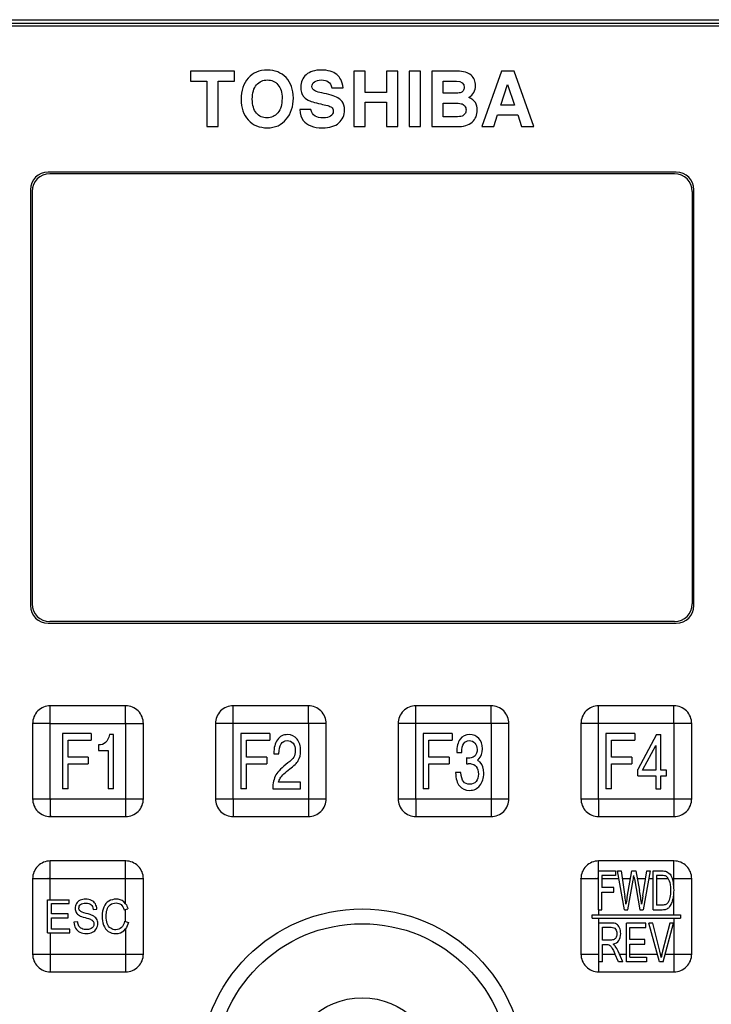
# Model space of a CAD drawing. Header units: millimetres. Extents: x 0 to 2100, y 0 to 1500.
# Tile 24 of 45: x 857 to 920, y 934 to 1023. Entities that reach past the tile are written whole.
import ezdxf

# ---------------------------------------------------------------- set-up
doc = ezdxf.new("R2010")
doc.units = ezdxf.units.MM
doc.header["$LTSCALE"] = 115.5
doc.layers.add('00_COMPONENTS', color=7, linetype='CONTINUOUS')

msp = doc.modelspace()

# ---------------------------------------------------------------- linework, layer by layer
at = {"layer": '00_COMPONENTS', "color": 7, "linetype": 'CONTINUOUS'}
for p, q in [((855.167, 1022.993), (921.566, 1022.993)), ((855.266, 1022.743), (921.466, 1022.743)), ((872.867, 1018.643), (872.867, 1017.747)), ((876.839, 1018.643), (872.867, 1018.643)), ((876.839, 1017.747), (876.839, 1018.643)), ((887.612, 1018.643), (887.612, 1013.643)), ((888.631, 1018.643), (887.612, 1018.643)), ((888.631, 1016.739), (888.631, 1018.643)), ((890.569, 1018.643), (890.569, 1016.739)), ((891.587, 1018.643), (890.569, 1018.643)), ((891.587, 1013.643), (891.587, 1018.643)), ((892.623, 1018.643), (892.623, 1013.643)), ((893.641, 1018.643), (892.623, 1018.643)), ((893.641, 1013.643), (893.641, 1018.643)), ((894.663, 1018.643), (894.663, 1013.643)), ((896.951, 1018.643), (894.663, 1018.643)), ((900.942, 1018.643), (899.171, 1013.643)), ((902.093, 1018.643), (900.942, 1018.643)), ((903.865, 1013.643), (902.093, 1018.643)), ((872.867, 1017.747), (874.344, 1017.747)), ((874.344, 1017.747), (874.344, 1013.643)), ((875.362, 1013.643), (875.362, 1017.747)), ((875.362, 1017.747), (876.839, 1017.747)), ((895.681, 1016.657), (895.681, 1017.747)), ((895.681, 1017.747), (896.883, 1017.747)), ((900.888, 1015.591), (901.496, 1017.455)), ((901.496, 1017.455), (902.117, 1015.591)), ((885.62, 1017.136), (886.638, 1017.136)), ((890.569, 1016.739), (888.631, 1016.739)), ((896.73, 1016.657), (895.681, 1016.657)), ((888.631, 1013.643), (888.631, 1015.843)), ((888.631, 1015.843), (890.569, 1015.843)), ((890.569, 1015.843), (890.569, 1013.643)), ((895.681, 1014.539), (895.681, 1015.761)), ((895.681, 1015.761), (896.716, 1015.761)), ((902.117, 1015.591), (900.888, 1015.591)), ((883.746, 1015.204), (882.728, 1015.204)), ((896.733, 1014.539), (895.681, 1014.539)), ((900.25, 1013.643), (900.596, 1014.695)), ((900.596, 1014.695), (902.405, 1014.695)), ((902.405, 1014.695), (902.752, 1013.643)), ((874.344, 1013.643), (875.362, 1013.643)), ((887.612, 1013.643), (888.631, 1013.643)), ((890.569, 1013.643), (891.587, 1013.643)), ((892.623, 1013.643), (893.641, 1013.643)), ((894.663, 1013.643), (896.862, 1013.643)), ((899.171, 1013.643), (900.25, 1013.643)), ((902.752, 1013.643), (903.865, 1013.643)), ((916.716, 1009.543), (860.016, 1009.543)), ((916.566, 1009.393), (860.166, 1009.393)), ((858.416, 1007.943), (858.416, 970.443)), ((858.566, 1007.793), (858.566, 970.593)), ((918.166, 1007.793), (918.166, 970.593)), ((918.316, 970.443), (918.316, 1007.943)), ((860.016, 968.843), (916.716, 968.843)), ((916.566, 968.993), (860.166, 968.993)), ((867.016, 961.393), (860.216, 961.393)), ((883.516, 961.393), (876.716, 961.393)), ((900.016, 961.393), (893.216, 961.393)), ((916.516, 961.393), (909.716, 961.393)), ((858.616, 959.793), (858.616, 952.993)), ((868.616, 952.993), (868.616, 959.793)), ((875.116, 959.793), (875.116, 952.993)), ((885.116, 952.993), (885.116, 959.793)), ((891.616, 959.793), (891.616, 952.993)), ((901.616, 952.993), (901.616, 959.793)), ((908.116, 959.793), (908.116, 952.993)), ((918.116, 952.993), (918.116, 959.793)), ((861.307, 958.893), (861.307, 953.893)), ((863.904, 958.893), (861.307, 958.893)), ((863.904, 958.893), (863.904, 958.294)), ((865.925, 958.791), (865.55, 958.791)), ((865.925, 953.893), (865.925, 958.791)), ((877.42, 958.893), (877.42, 953.893)), ((880.017, 958.893), (877.42, 958.893)), ((880.017, 958.893), (880.017, 958.294)), ((893.881, 958.893), (893.881, 953.893)), ((896.478, 958.893), (893.881, 958.893)), ((896.478, 958.893), (896.478, 958.294)), ((910.379, 958.893), (910.379, 953.893)), ((912.976, 958.893), (910.379, 958.893)), ((912.976, 958.893), (912.976, 958.294)), ((914.95, 958.791), (913.251, 955.638)), ((914.95, 958.791), (915.333, 958.791)), ((915.333, 955.59), (915.333, 958.791)), ((861.815, 956.767), (861.815, 958.294)), ((861.815, 958.294), (863.904, 958.294)), ((864.578, 957.859), (864.578, 957.369)), ((877.927, 956.767), (877.927, 958.294)), ((877.927, 958.294), (880.017, 958.294)), ((894.389, 956.767), (894.389, 958.294)), ((894.389, 958.294), (896.478, 958.294)), ((910.886, 956.767), (910.886, 958.294)), ((910.886, 958.294), (912.976, 958.294)), ((913.7, 955.635), (914.871, 957.822)), ((914.871, 957.822), (914.871, 955.59)), ((863.644, 956.767), (861.815, 956.767)), ((863.644, 956.767), (863.644, 956.169)), ((864.578, 957.369), (865.437, 957.369)), ((865.437, 957.369), (865.437, 953.893)), ((879.756, 956.767), (877.927, 956.767)), ((879.756, 956.767), (879.756, 956.169)), ((880.397, 957.06), (880.843, 957.06)), ((896.218, 956.767), (894.389, 956.767)), ((896.218, 956.767), (896.218, 956.169)), ((896.904, 957.182), (897.351, 957.182)), ((912.716, 956.767), (910.886, 956.767)), ((912.716, 956.767), (912.716, 956.169)), ((861.815, 953.893), (861.815, 956.169)), ((861.815, 956.169), (863.644, 956.169)), ((877.927, 953.893), (877.927, 956.169)), ((877.927, 956.169), (879.756, 956.169)), ((894.389, 953.893), (894.389, 956.169)), ((894.389, 956.169), (896.218, 956.169)), ((897.795, 956.689), (897.795, 956.155)), ((910.886, 953.893), (910.886, 956.169)), ((910.886, 956.169), (912.716, 956.169)), ((897.282, 955.369), (896.802, 955.369)), ((913.251, 955.066), (913.251, 955.638)), ((913.251, 955.066), (914.871, 955.066)), ((913.675, 955.59), (913.7, 955.635)), ((914.871, 955.59), (913.675, 955.59)), ((914.871, 955.066), (914.871, 953.893)), ((915.853, 955.59), (915.333, 955.59)), ((915.333, 953.893), (915.333, 955.066)), ((915.333, 955.066), (915.853, 955.066)), ((915.853, 955.066), (915.853, 955.59)), ((882.812, 954.488), (880.818, 954.488)), ((882.812, 953.893), (882.812, 954.488)), ((861.815, 953.893), (861.307, 953.893)), ((865.925, 953.893), (865.437, 953.893)), ((877.927, 953.893), (877.42, 953.893)), ((880.297, 953.893), (882.812, 953.893)), ((894.389, 953.893), (893.881, 953.893)), ((910.886, 953.893), (910.379, 953.893)), ((914.871, 953.893), (915.333, 953.893)), ((860.216, 951.393), (867.016, 951.393)), ((876.716, 951.393), (883.516, 951.393)), ((893.216, 951.393), (900.016, 951.393)), ((909.716, 951.393), (916.516, 951.393)), ((867.016, 947.393), (860.216, 947.393)), ((916.516, 947.393), (909.716, 947.393)), ((909.713, 942.993), (909.713, 946.493)), ((909.713, 946.493), (911.248, 946.493)), ((911.248, 946.493), (911.248, 946.08)), ((912.036, 942.993), (911.432, 946.493)), ((911.432, 946.493), (911.741, 946.493)), ((911.741, 946.493), (912.087, 944.199)), ((912.286, 944.129), (912.719, 946.493)), ((912.719, 946.493), (913.082, 946.493)), ((913.082, 946.493), (913.408, 944.722)), ((913.698, 944.244), (914.055, 946.493)), ((914.357, 946.493), (913.734, 942.993)), ((914.055, 946.493), (914.357, 946.493)), ((914.638, 942.993), (914.638, 946.493)), ((914.638, 946.493), (915.422, 946.493)), ((915.827, 946.442), (916.16, 946.191)), ((858.616, 945.793), (858.616, 938.993)), ((868.616, 938.993), (868.616, 945.793)), ((908.116, 945.793), (908.116, 938.993)), ((910.014, 946.08), (910.014, 944.996)), ((911.248, 946.08), (910.014, 946.08)), ((912.343, 942.993), (912.826, 945.66)), ((912.826, 945.66), (912.849, 945.793)), ((912.94, 945.793), (913.443, 942.993)), ((914.939, 946.08), (914.939, 943.406)), ((915.417, 946.08), (914.939, 946.08)), ((916.004, 945.793), (916.091, 945.612)), ((916.429, 945.593), (916.37, 945.793)), ((918.116, 938.993), (918.116, 945.793)), ((911.082, 944.996), (910.014, 944.996)), ((910.014, 942.993), (910.014, 944.583)), ((910.014, 944.583), (911.082, 944.583)), ((911.082, 944.583), (911.082, 944.996)), ((916.519, 944.762), (916.516, 944.931)), ((916.516, 944.583), (916.519, 944.762)), ((859.962, 940.893), (859.962, 943.893)), ((859.962, 943.893), (861.914, 943.893)), ((860.319, 942.62), (860.319, 943.539)), ((860.319, 943.539), (861.914, 943.539)), ((861.914, 943.539), (861.914, 943.893)), ((867.016, 943.525), (866.839, 943.714)), ((861.813, 942.62), (860.319, 942.62)), ((861.813, 942.268), (861.813, 942.62)), ((864.075, 943.019), (864.417, 943.048)), ((866.872, 942.978), (867.224, 943.07)), ((909.116, 942.243), (909.116, 942.543)), ((909.116, 942.543), (917.116, 942.543)), ((909.714, 942.993), (910.014, 942.993)), ((912.036, 942.993), (912.343, 942.993)), ((913.443, 942.993), (913.734, 942.993)), ((914.638, 942.993), (915.459, 942.993)), ((915.425, 943.406), (914.939, 943.406)), ((917.116, 942.543), (917.116, 942.243)), ((860.319, 941.247), (860.319, 942.268)), ((860.319, 942.268), (861.813, 942.268)), ((862.686, 941.89), (862.349, 941.857)), ((866.913, 941.945), (867.27, 941.845)), ((909.116, 942.243), (917.116, 942.243)), ((909.745, 938.293), (909.745, 941.793)), ((910.831, 941.793), (909.745, 941.793)), ((912.219, 938.293), (912.219, 941.793)), ((913.99, 941.793), (912.219, 941.793)), ((913.99, 941.38), (913.99, 941.793)), ((915.195, 938.293), (914.246, 941.793)), ((914.597, 941.793), (914.246, 941.793)), ((915.233, 939.25), (914.597, 941.793)), ((916.156, 941.793), (915.494, 939.25)), ((915.528, 938.293), (916.487, 941.793)), ((916.487, 941.793), (916.156, 941.793)), ((859.962, 940.893), (861.977, 940.893)), ((861.977, 941.247), (860.319, 941.247)), ((861.977, 940.893), (861.977, 941.247)), ((866.865, 941.098), (867.016, 941.262)), ((910.069, 940.248), (910.069, 941.406)), ((910.069, 941.406), (910.845, 941.406)), ((912.543, 940.308), (912.543, 941.38)), ((912.543, 941.38), (913.99, 941.38)), ((910.766, 940.248), (910.069, 940.248)), ((913.898, 940.308), (912.543, 940.308)), ((912.543, 938.706), (912.543, 939.897)), ((912.543, 939.897), (913.898, 939.897)), ((913.898, 939.897), (913.898, 940.308)), ((910.069, 938.293), (910.069, 939.847)), ((910.069, 939.847), (910.445, 939.847)), ((911.497, 938.293), (911.172, 939.021)), ((911.904, 938.293), (911.478, 939.246)), ((915.295, 938.993), (915.233, 939.25)), ((915.494, 939.25), (915.43, 938.993)), ((910.069, 938.293), (909.745, 938.293)), ((911.904, 938.293), (911.497, 938.293)), ((914.047, 938.293), (912.219, 938.293)), ((912.543, 938.706), (914.047, 938.706)), ((914.047, 938.706), (914.047, 938.293)), ((915.528, 938.293), (915.195, 938.293)), ((860.216, 937.393), (867.016, 937.393)), ((909.716, 937.393), (916.516, 937.393))]:
    msp.add_line(p, q, dxfattribs=at)
at = {"layer": '00_COMPONENTS', "color": 9, "linetype": 'CONTINUOUS'}
for p, q in [((855.183, 1023.293), (921.549, 1023.293)), ((860.216, 952.993), (860.216, 961.393)), ((876.716, 952.993), (876.716, 961.393)), ((893.216, 952.993), (893.216, 961.393)), ((909.716, 952.993), (909.716, 961.393)), ((860.216, 959.793), (868.616, 959.793)), ((867.016, 959.793), (867.016, 951.393)), ((885.116, 959.793), (876.716, 959.793)), ((883.516, 959.793), (883.516, 951.393)), ((901.616, 959.793), (893.216, 959.793)), ((900.016, 959.793), (900.016, 951.393)), ((918.116, 959.793), (909.716, 959.793)), ((916.516, 959.793), (916.516, 951.393)), ((858.616, 952.993), (867.016, 952.993)), ((875.116, 952.993), (883.516, 952.993)), ((891.616, 952.993), (900.016, 952.993)), ((908.116, 952.993), (916.516, 952.993)), ((860.216, 943.893), (860.216, 947.393)), ((868.616, 945.793), (860.216, 945.793)), ((867.016, 943.525), (867.016, 945.793)), ((911.553, 945.793), (910.014, 945.793)), ((912.591, 945.793), (911.847, 945.793)), ((912.94, 945.793), (912.849, 945.793)), ((913.944, 945.793), (913.211, 945.793)), ((914.638, 945.793), (914.233, 945.793)), ((916.004, 945.793), (914.939, 945.793)), ((918.116, 945.793), (916.37, 945.793)), ((916.516, 944.931), (916.516, 945.793)), ((916.516, 942.543), (916.516, 944.583)), ((867.016, 941.916), (867.016, 943.016)), ((909.714, 942.993), (909.716, 942.543)), ((909.716, 942.243), (909.716, 938.993)), ((916.516, 942.243), (916.516, 937.393)), ((860.216, 940.893), (860.216, 938.993)), ((867.016, 941.262), (867.016, 937.393)), ((858.616, 938.993), (867.016, 938.993)), ((908.116, 938.993), (909.745, 938.993)), ((910.069, 938.993), (911.185, 938.993)), ((911.591, 938.993), (912.219, 938.993)), ((912.543, 938.993), (915.005, 938.993)), ((915.295, 938.993), (915.43, 938.993)), ((915.719, 938.993), (916.516, 938.993)), ((909.716, 938.687), (909.716, 937.393))]:
    msp.add_line(p, q, dxfattribs=at)
at = {"layer": '00_COMPONENTS', "color": 7, "linetype": 'CONTINUOUS'}
for radius in [14.671, 13.339, 6.661]:
    msp.add_circle((888.366, 928.393), radius, dxfattribs=at)
for centre, radius, start, end in [((860.016, 1007.943), 1.6, 90, 180), ((860.166, 1007.793), 1.6, 90, 180), ((916.566, 1007.793), 1.6, 0, 90), ((916.716, 1007.943), 1.6, 0, 90), ((860.016, 970.443), 1.6, 180, 270), ((860.166, 970.593), 1.6, 180, 270), ((916.566, 970.593), 1.6, 270, 360), ((916.716, 970.443), 1.6, 270, 360), ((897.944, 953.29), 2.875, 84.99777, 89.93139), ((898.208, 957.241), 0.946, 306.59072, 317.51605), ((889.808, 949.575), 23.35, 350.67773, 351.36692), ((963.393, 954.914), 51.271, 190.11825, 190.24726), ((889.822, 940.843), 22.517, 6.73145, 8.57043), ((903.654, 936.348), 11.937, 12.66294, 12.80232), ((924.169, 936.936), 8.978, 166.75394, 166.94633), ((903.801, 936.38), 11.787, 11.23822, 12.66573), ((922.997, 937.202), 7.776, 166.90281, 169.05943)]:
    msp.add_arc(centre, radius, start, end, dxfattribs=at)
for points in [[(879.802, 1018.752), (879.079, 1018.752), (878.502, 1018.507), (878.075, 1018.024)], [(881.492, 1018.066), (881.051, 1018.521), (880.488, 1018.752), (879.802, 1018.752)], [(882.154, 1016.226), (882.154, 1016.997), (881.934, 1017.611), (881.492, 1018.066)], [(883.312, 1018.324), (882.982, 1018.039), (882.82, 1017.669), (882.82, 1017.207)], [(884.676, 1018.752), (884.096, 1018.752), (883.641, 1018.609), (883.312, 1018.324)], [(886.074, 1018.34), (885.742, 1018.612), (885.277, 1018.752), (884.676, 1018.752)], [(886.445, 1017.893), (886.343, 1018.069), (886.221, 1018.219), (886.074, 1018.34)], [(898.199, 1018.279), (897.928, 1018.521), (897.514, 1018.643), (896.951, 1018.643)], [(898.604, 1017.336), (898.604, 1017.723), (898.468, 1018.039), (898.199, 1018.279)], [(878.075, 1018.024), (877.646, 1017.54), (877.433, 1016.902), (877.433, 1016.107)], [(878.451, 1016.114), (878.451, 1016.688), (878.576, 1017.122), (878.833, 1017.415)], [(878.833, 1017.415), (879.089, 1017.706), (879.415, 1017.855), (879.809, 1017.855)], [(879.809, 1017.855), (880.199, 1017.855), (880.518, 1017.71), (880.764, 1017.423)], [(880.764, 1017.423), (881.01, 1017.136), (881.136, 1016.725), (881.136, 1016.189)], [(882.82, 1017.207), (882.82, 1017.044), (882.843, 1016.885), (882.891, 1016.735)], [(883.838, 1017.258), (883.838, 1017.421), (883.909, 1017.564), (884.052, 1017.679)], [(883.909, 1017.034), (883.862, 1017.092), (883.838, 1017.166), (883.838, 1017.258)], [(884.052, 1017.679), (884.194, 1017.794), (884.412, 1017.855), (884.703, 1017.855)], [(884.703, 1017.855), (884.958, 1017.855), (885.158, 1017.801), (885.308, 1017.696)], [(885.308, 1017.696), (885.457, 1017.591), (885.559, 1017.404), (885.62, 1017.136)], [(886.638, 1017.136), (886.611, 1017.465), (886.547, 1017.716), (886.445, 1017.893)], [(896.883, 1017.747), (897.351, 1017.747), (897.585, 1017.557), (897.585, 1017.183)], [(897.585, 1017.183), (897.585, 1017.061), (897.548, 1016.956), (897.477, 1016.868)], [(897.982, 1016.27), (898.397, 1016.538), (898.604, 1016.895), (898.604, 1017.336)], [(882.891, 1016.735), (882.932, 1016.606), (882.986, 1016.498), (883.053, 1016.402)], [(883.053, 1016.402), (883.152, 1016.264), (883.295, 1016.145), (883.481, 1016.042)], [(884.238, 1016.815), (884.099, 1016.861), (883.991, 1016.932), (883.909, 1017.034)], [(884.927, 1016.641), (884.659, 1016.695), (884.428, 1016.752), (884.238, 1016.815)], [(886.294, 1016.163), (886.024, 1016.355), (885.566, 1016.515), (884.927, 1016.641)], [(897.229, 1016.7), (897.107, 1016.671), (896.94, 1016.657), (896.73, 1016.657)], [(897.477, 1016.868), (897.405, 1016.779), (897.324, 1016.722), (897.229, 1016.7)], [(877.433, 1016.107), (877.433, 1015.34), (877.65, 1014.719), (878.083, 1014.246)], [(878.821, 1014.865), (878.573, 1015.154), (878.451, 1015.571), (878.451, 1016.114)], [(881.136, 1016.189), (881.136, 1015.636), (881.007, 1015.204), (880.755, 1014.896)], [(881.516, 1014.312), (881.94, 1014.828), (882.154, 1015.466), (882.154, 1016.226)], [(883.481, 1016.042), (883.665, 1015.941), (884.055, 1015.826), (884.645, 1015.689)], [(884.645, 1015.689), (884.846, 1015.642), (885.05, 1015.591), (885.256, 1015.538)], [(885.256, 1015.538), (885.406, 1015.5), (885.521, 1015.452), (885.595, 1015.397)], [(885.595, 1015.397), (885.701, 1015.316), (885.756, 1015.198), (885.756, 1015.038)], [(886.555, 1015.912), (886.486, 1016.006), (886.397, 1016.09), (886.294, 1016.163)], [(886.774, 1015.143), (886.774, 1015.462), (886.699, 1015.717), (886.555, 1015.912)], [(896.716, 1015.761), (896.957, 1015.761), (897.154, 1015.744), (897.303, 1015.715)], [(897.303, 1015.715), (897.436, 1015.69), (897.541, 1015.622), (897.621, 1015.519)], [(897.621, 1015.519), (897.701, 1015.415), (897.741, 1015.293), (897.741, 1015.15)], [(898.587, 1015.812), (898.471, 1016.002), (898.268, 1016.155), (897.982, 1016.27)], [(898.76, 1015.143), (898.76, 1015.401), (898.702, 1015.622), (898.587, 1015.812)], [(879.771, 1014.434), (879.384, 1014.434), (879.069, 1014.576), (878.821, 1014.865)], [(880.755, 1014.896), (880.501, 1014.587), (880.172, 1014.434), (879.771, 1014.434)], [(882.728, 1015.204), (882.769, 1014.763), (882.877, 1014.431), (883.052, 1014.212)], [(884.115, 1014.599), (883.929, 1014.709), (883.807, 1014.913), (883.746, 1015.204)], [(884.839, 1014.434), (884.544, 1014.434), (884.303, 1014.488), (884.115, 1014.599)], [(885.514, 1014.594), (885.352, 1014.485), (885.128, 1014.434), (884.839, 1014.434)], [(885.756, 1015.038), (885.756, 1014.848), (885.674, 1014.702), (885.514, 1014.594)], [(886.262, 1013.982), (886.601, 1014.278), (886.774, 1014.665), (886.774, 1015.143)], [(897.389, 1014.599), (897.28, 1014.56), (897.063, 1014.539), (896.733, 1014.539)], [(897.635, 1014.798), (897.565, 1014.702), (897.483, 1014.634), (897.389, 1014.599)], [(897.741, 1015.15), (897.741, 1015.011), (897.704, 1014.892), (897.635, 1014.798)], [(898.302, 1014.054), (898.607, 1014.329), (898.76, 1014.692), (898.76, 1015.143)], [(878.083, 1014.246), (878.519, 1013.772), (879.092, 1013.538), (879.805, 1013.538)], [(879.805, 1013.538), (880.521, 1013.538), (881.092, 1013.796), (881.516, 1014.312)], [(883.052, 1014.212), (883.227, 1013.993), (883.454, 1013.826), (883.736, 1013.711)], [(883.736, 1013.711), (884.018, 1013.595), (884.371, 1013.538), (884.792, 1013.538)], [(884.792, 1013.538), (885.43, 1013.538), (885.919, 1013.684), (886.262, 1013.982)], [(896.862, 1013.643), (897.517, 1013.643), (897.996, 1013.779), (898.302, 1014.054)], [(865.55, 958.791), (865.473, 958.468), (865.353, 958.23), (865.195, 958.077)], [(881.652, 958.791), (881.254, 958.791), (880.943, 958.635), (880.72, 958.329)], [(882.487, 958.385), (882.269, 958.655), (881.991, 958.791), (881.652, 958.791)], [(898.062, 958.791), (897.693, 958.791), (897.407, 958.648), (897.205, 958.369)], [(898.904, 958.441), (898.69, 958.672), (898.409, 958.791), (898.062, 958.791)], [(865.195, 958.077), (865.037, 957.924), (864.83, 957.852), (864.578, 957.859)], [(880.72, 958.329), (880.496, 958.022), (880.389, 957.597), (880.397, 957.06)], [(880.843, 957.06), (880.851, 957.441), (880.92, 957.737), (881.05, 957.944)], [(881.05, 957.944), (881.18, 958.152), (881.358, 958.257), (881.588, 958.257)], [(881.588, 958.257), (881.805, 958.257), (881.983, 958.172), (882.124, 958.005)], [(882.124, 958.005), (882.261, 957.842), (882.333, 957.628), (882.333, 957.366)], [(882.812, 957.349), (882.812, 957.771), (882.703, 958.117), (882.487, 958.385)], [(897.205, 958.369), (897.004, 958.09), (896.904, 957.692), (896.904, 957.182)], [(897.351, 957.182), (897.361, 957.536), (897.425, 957.801), (897.541, 957.979)], [(897.541, 957.979), (897.657, 958.155), (897.823, 958.247), (898.042, 958.247)], [(898.042, 958.247), (898.246, 958.247), (898.414, 958.172), (898.547, 958.026)], [(898.547, 958.026), (898.68, 957.879), (898.746, 957.689), (898.746, 957.458)], [(899.226, 957.522), (899.226, 957.903), (899.119, 958.209), (898.904, 958.441)], [(882.333, 957.366), (882.333, 957.117), (882.284, 956.913), (882.192, 956.754)], [(882.603, 956.458), (882.741, 956.689), (882.812, 956.988), (882.812, 957.349)], [(898.561, 956.885), (898.468, 956.781), (898.348, 956.716), (898.2, 956.691)], [(898.746, 957.458), (898.746, 957.213), (898.682, 957.022), (898.561, 956.885)], [(898.905, 956.602), (899.119, 956.835), (899.226, 957.141), (899.226, 957.522)], [(881.666, 956.232), (881.136, 955.842), (880.777, 955.481), (880.585, 955.156)], [(882.192, 956.754), (882.098, 956.594), (881.922, 956.42), (881.666, 956.232)], [(881.823, 955.688), (882.205, 955.968), (882.466, 956.226), (882.603, 956.458)], [(897.968, 956.672), (897.889, 956.672), (897.83, 956.675), (897.795, 956.689)], [(897.795, 956.155), (897.82, 956.162), (897.871, 956.165), (897.948, 956.165)], [(898.2, 956.691), (898.124, 956.679), (898.045, 956.672), (897.968, 956.672)], [(898.195, 956.154), (898.381, 956.138), (898.534, 956.056), (898.653, 955.912)], [(898.653, 955.912), (898.792, 955.743), (898.863, 955.519), (898.863, 955.233)], [(899.006, 956.294), (898.937, 956.366), (898.858, 956.427), (898.772, 956.481)], [(899.351, 955.322), (899.351, 955.73), (899.236, 956.053), (899.006, 956.294)], [(880.585, 955.156), (880.392, 954.828), (880.297, 954.407), (880.297, 953.893)], [(880.974, 954.855), (881.124, 955.107), (881.407, 955.383), (881.823, 955.688)], [(896.802, 955.369), (896.82, 954.825), (896.935, 954.42), (897.145, 954.156)], [(897.508, 954.549), (897.384, 954.713), (897.307, 954.988), (897.282, 955.369)], [(898.863, 955.233), (898.863, 954.961), (898.789, 954.737), (898.645, 954.562)], [(898.993, 954.197), (899.231, 954.488), (899.351, 954.862), (899.351, 955.322)], [(880.818, 954.488), (880.858, 954.624), (880.909, 954.747), (880.974, 954.855)], [(897.145, 954.156), (897.353, 953.893), (897.662, 953.76), (898.075, 953.76)], [(898.088, 954.305), (897.825, 954.305), (897.631, 954.386), (897.508, 954.549)], [(898.075, 953.76), (898.448, 953.76), (898.754, 953.903), (898.993, 954.197)], [(898.645, 954.562), (898.501, 954.39), (898.315, 954.305), (898.088, 954.305)], [(915.422, 946.493), (915.599, 946.493), (915.734, 946.476), (915.827, 946.442)], [(916.16, 946.191), (916.245, 946.08), (916.316, 945.948), (916.37, 945.793)], [(912.92, 945.907), (912.905, 945.987), (912.896, 946.041), (912.893, 946.07)], [(915.807, 946.008), (915.726, 946.056), (915.596, 946.08), (915.417, 946.08)], [(916.004, 945.793), (915.946, 945.892), (915.88, 945.964), (915.807, 946.008)], [(916.091, 945.612), (916.168, 945.416), (916.209, 945.135), (916.209, 944.769)], [(916.516, 944.931), (916.507, 945.174), (916.477, 945.395), (916.429, 945.593)], [(913.585, 943.482), (913.547, 943.869), (913.489, 944.282), (913.408, 944.722)], [(916.209, 944.769), (916.209, 944.504), (916.189, 944.28), (916.148, 944.094)], [(916.459, 944.055), (916.49, 944.214), (916.509, 944.389), (916.516, 944.583)], [(862.568, 943.541), (862.491, 943.41), (862.452, 943.269), (862.452, 943.117)], [(862.907, 943.841), (862.758, 943.772), (862.645, 943.672), (862.568, 943.541)], [(862.796, 943.144), (862.796, 943.267), (862.844, 943.373), (862.944, 943.461)], [(863.402, 943.944), (863.22, 943.944), (863.054, 943.909), (862.907, 943.841)], [(862.944, 943.461), (863.043, 943.549), (863.2, 943.594), (863.417, 943.594)], [(863.931, 943.836), (863.778, 943.907), (863.601, 943.944), (863.402, 943.944)], [(863.417, 943.594), (863.623, 943.594), (863.78, 943.545), (863.886, 943.448)], [(863.886, 943.448), (863.994, 943.351), (864.056, 943.207), (864.075, 943.019)], [(864.284, 943.52), (864.202, 943.66), (864.084, 943.764), (863.931, 943.836)], [(864.417, 943.048), (864.41, 943.224), (864.366, 943.381), (864.284, 943.52)], [(865.502, 943.762), (865.303, 943.641), (865.15, 943.465), (865.043, 943.232)], [(865.335, 942.993), (865.391, 943.179), (865.489, 943.328), (865.629, 943.439)], [(866.158, 943.944), (865.918, 943.944), (865.701, 943.883), (865.502, 943.762)], [(865.629, 943.439), (865.769, 943.549), (865.942, 943.604), (866.15, 943.604)], [(866.15, 943.604), (866.331, 943.604), (866.48, 943.553), (866.599, 943.454)], [(866.839, 943.714), (866.655, 943.866), (866.427, 943.944), (866.158, 943.944)], [(866.599, 943.454), (866.718, 943.355), (866.81, 943.195), (866.872, 942.978)], [(867.016, 943.525), (867.108, 943.399), (867.177, 943.247), (867.224, 943.07)], [(912.286, 944.129), (912.275, 944.072), (912.241, 943.855), (912.183, 943.482)], [(913.698, 944.244), (913.651, 943.958), (913.613, 943.702), (913.585, 943.482)], [(915.777, 943.47), (915.692, 943.428), (915.574, 943.406), (915.425, 943.406)], [(915.982, 943.652), (915.931, 943.573), (915.863, 943.513), (915.777, 943.47)], [(916.148, 944.094), (916.108, 943.907), (916.054, 943.762), (915.982, 943.652)], [(916.096, 943.227), (916.17, 943.303), (916.24, 943.411), (916.303, 943.545)], [(916.303, 943.545), (916.366, 943.678), (916.418, 943.85), (916.459, 944.055)], [(862.452, 943.117), (862.452, 942.978), (862.483, 942.853), (862.546, 942.743)], [(862.546, 942.743), (862.609, 942.632), (862.706, 942.538), (862.835, 942.464)], [(862.901, 942.877), (862.831, 942.948), (862.796, 943.036), (862.796, 943.144)], [(863.439, 942.663), (863.148, 942.737), (862.97, 942.808), (862.901, 942.877)], [(864.037, 942.471), (863.929, 942.526), (863.73, 942.589), (863.439, 942.663)], [(865.043, 943.232), (864.937, 942.999), (864.883, 942.727), (864.883, 942.416)], [(865.251, 942.418), (865.251, 942.614), (865.279, 942.806), (865.335, 942.993)], [(915.459, 942.993), (915.596, 942.993), (915.718, 943.012), (915.824, 943.052)], [(915.824, 943.052), (915.93, 943.091), (916.021, 943.151), (916.096, 943.227)], [(862.349, 941.857), (862.353, 941.656), (862.402, 941.476), (862.496, 941.317)], [(862.796, 941.519), (862.738, 941.615), (862.701, 941.738), (862.686, 941.89)], [(862.835, 942.464), (862.935, 942.405), (863.108, 942.342), (863.356, 942.276)], [(863.356, 942.276), (863.603, 942.211), (863.763, 942.162), (863.837, 942.13)], [(863.837, 942.13), (863.949, 942.082), (864.03, 942.023), (864.08, 941.953)], [(864.385, 942.165), (864.31, 942.289), (864.194, 942.391), (864.037, 942.471)], [(864.154, 941.707), (864.154, 941.613), (864.128, 941.527), (864.076, 941.45)], [(864.08, 941.953), (864.128, 941.883), (864.154, 941.802), (864.154, 941.707)], [(864.374, 941.288), (864.456, 941.429), (864.498, 941.581), (864.498, 941.74)], [(864.498, 941.74), (864.498, 941.9), (864.46, 942.043), (864.385, 942.165)], [(864.883, 942.416), (864.883, 942.129), (864.929, 941.861), (865.025, 941.611)], [(865.351, 941.748), (865.285, 941.939), (865.251, 942.162), (865.251, 942.418)], [(865.664, 941.322), (865.522, 941.417), (865.417, 941.558), (865.351, 941.748)], [(866.913, 941.945), (866.863, 941.691), (866.769, 941.501), (866.631, 941.374)], [(867.27, 941.845), (867.216, 941.61), (867.131, 941.416), (867.016, 941.262)], [(911.329, 941.698), (911.216, 941.76), (911.049, 941.793), (910.831, 941.793)], [(911.601, 941.365), (911.533, 941.523), (911.443, 941.635), (911.329, 941.698)], [(862.496, 941.317), (862.59, 941.157), (862.719, 941.038), (862.885, 940.961)], [(863.069, 941.286), (862.946, 941.345), (862.855, 941.423), (862.796, 941.519)], [(862.885, 940.961), (863.051, 940.883), (863.255, 940.842), (863.5, 940.842)], [(863.483, 941.198), (863.329, 941.198), (863.191, 941.227), (863.069, 941.286)], [(863.844, 941.266), (863.739, 941.22), (863.62, 941.198), (863.483, 941.198)], [(863.5, 940.842), (863.692, 940.842), (863.865, 940.883), (864.019, 940.959)], [(864.076, 941.45), (864.025, 941.372), (863.948, 941.31), (863.844, 941.266)], [(864.019, 940.959), (864.174, 941.036), (864.292, 941.147), (864.374, 941.288)], [(865.025, 941.611), (865.121, 941.362), (865.259, 941.169), (865.441, 941.038)], [(865.441, 941.038), (865.624, 940.907), (865.861, 940.842), (866.152, 940.842)], [(866.123, 941.182), (865.957, 941.182), (865.804, 941.229), (865.664, 941.322)], [(866.631, 941.374), (866.491, 941.245), (866.322, 941.182), (866.123, 941.182)], [(866.152, 940.842), (866.432, 940.842), (866.67, 940.926), (866.865, 941.098)], [(910.845, 941.406), (911.025, 941.406), (911.159, 941.351), (911.242, 941.246)], [(911.242, 941.246), (911.326, 941.139), (911.37, 941.003), (911.37, 940.838)], [(911.37, 940.838), (911.37, 940.723), (911.348, 940.618), (911.304, 940.523)], [(911.535, 940.21), (911.647, 940.38), (911.704, 940.59), (911.704, 940.838)], [(911.704, 940.838), (911.704, 941.029), (911.669, 941.206), (911.601, 941.365)], [(911.114, 940.313), (911.03, 940.27), (910.913, 940.248), (910.766, 940.248)], [(911.014, 939.885), (911.248, 939.931), (911.421, 940.038), (911.535, 940.21)], [(911.209, 939.71), (911.164, 939.768), (911.099, 939.826), (911.014, 939.885)], [(911.304, 940.523), (911.261, 940.427), (911.197, 940.356), (911.114, 940.313)], [(910.445, 939.847), (910.529, 939.847), (910.589, 939.84), (910.625, 939.828)], [(910.625, 939.828), (910.676, 939.811), (910.725, 939.78), (910.773, 939.737)], [(910.773, 939.737), (910.821, 939.692), (910.877, 939.613), (910.937, 939.502)], [(910.937, 939.502), (910.999, 939.391), (911.078, 939.232), (911.172, 939.021)], [(911.478, 939.246), (911.393, 939.432), (911.303, 939.587), (911.209, 939.71)]]:
    msp.add_open_spline(points, degree=3, dxfattribs=at)
for points in [[(860.216, 961.393), (859.808, 961.393), (858.957, 961.052), (858.616, 960.201), (858.616, 959.793)], [(868.616, 959.793), (868.616, 960.201), (868.275, 961.052), (867.424, 961.393), (867.016, 961.393)], [(876.716, 961.393), (876.308, 961.393), (875.457, 961.052), (875.116, 960.201), (875.116, 959.793)], [(885.116, 959.793), (885.116, 960.201), (884.775, 961.052), (883.924, 961.393), (883.516, 961.393)], [(893.216, 961.393), (892.808, 961.393), (891.957, 961.052), (891.616, 960.201), (891.616, 959.793)], [(901.616, 959.793), (901.616, 960.201), (901.275, 961.052), (900.424, 961.393), (900.016, 961.393)], [(909.716, 961.393), (909.308, 961.393), (908.457, 961.052), (908.116, 960.201), (908.116, 959.793)], [(918.116, 959.793), (918.116, 960.201), (917.775, 961.052), (916.924, 961.393), (916.516, 961.393)], [(858.616, 952.993), (858.616, 952.585), (858.957, 951.734), (859.808, 951.393), (860.216, 951.393)], [(867.016, 951.393), (867.424, 951.393), (868.275, 951.734), (868.616, 952.585), (868.616, 952.993)], [(875.116, 952.993), (875.116, 952.585), (875.457, 951.734), (876.308, 951.393), (876.716, 951.393)], [(883.516, 951.393), (883.924, 951.393), (884.775, 951.734), (885.116, 952.585), (885.116, 952.993)], [(891.616, 952.993), (891.616, 952.585), (891.957, 951.734), (892.808, 951.393), (893.216, 951.393)], [(900.016, 951.393), (900.424, 951.393), (901.275, 951.734), (901.616, 952.585), (901.616, 952.993)], [(908.116, 952.993), (908.116, 952.585), (908.457, 951.734), (909.308, 951.393), (909.716, 951.393)], [(916.516, 951.393), (916.924, 951.393), (917.775, 951.734), (918.116, 952.585), (918.116, 952.993)], [(860.216, 947.393), (859.808, 947.393), (858.957, 947.052), (858.616, 946.201), (858.616, 945.793)], [(868.616, 945.793), (868.616, 946.201), (868.275, 947.052), (867.424, 947.393), (867.016, 947.393)], [(909.716, 947.393), (909.308, 947.393), (908.457, 947.052), (908.116, 946.201), (908.116, 945.793)], [(918.116, 945.793), (918.116, 946.201), (917.775, 947.052), (916.924, 947.393), (916.516, 947.393)], [(858.616, 938.993), (858.616, 938.585), (858.957, 937.734), (859.808, 937.393), (860.216, 937.393)], [(867.016, 937.393), (867.424, 937.393), (868.275, 937.734), (868.616, 938.585), (868.616, 938.993)], [(908.116, 938.993), (908.116, 938.585), (908.457, 937.734), (909.308, 937.393), (909.716, 937.393)], [(916.516, 937.393), (916.924, 937.393), (917.775, 937.734), (918.116, 938.585), (918.116, 938.993)]]:
    msp.add_open_spline(points, degree=3, knots=[0, 0, 0, 0, 0.5, 1, 1, 1, 1], dxfattribs=at)
at = {"layer": '00_COMPONENTS', "color": 9, "linetype": 'CONTINUOUS'}
for points, knots in [([(867.016, 959.793), (867.029, 959.805), (867.008, 959.85), (867.019, 959.9), (867.015, 959.955), (867.017, 960.026), (867.016, 960.116), (867.016, 960.258), (867.016, 960.434), (867.016, 960.644), (867.016, 960.851), (867.016, 961.021), (867.016, 961.153), (867.016, 961.233), (867.016, 961.294), (867.015, 961.335), (867.018, 961.368), (867.014, 961.383), (867.018, 961.393), (867.016, 961.393)], [0, 0, 0, 0, 0.033934, 0.067295, 0.101066, 0.134634, 0.201684, 0.268482, 0.401233, 0.532623, 0.66221, 0.789046, 0.85074, 0.910309, 0.938688, 0.965279, 0.988181, 0.996478, 1, 1, 1, 1]), ([(883.516, 959.793), (883.529, 959.805), (883.508, 959.85), (883.519, 959.9), (883.515, 959.955), (883.517, 960.026), (883.516, 960.116), (883.516, 960.258), (883.516, 960.434), (883.516, 960.644), (883.516, 960.851), (883.516, 961.021), (883.516, 961.153), (883.516, 961.233), (883.516, 961.294), (883.515, 961.335), (883.518, 961.368), (883.514, 961.383), (883.518, 961.393), (883.516, 961.393)], [0, 0, 0, 0, 0.033934, 0.067295, 0.101066, 0.134634, 0.201684, 0.268482, 0.401233, 0.532623, 0.66221, 0.789046, 0.85074, 0.910309, 0.938688, 0.965279, 0.988181, 0.996478, 1, 1, 1, 1]), ([(900.016, 959.793), (900.029, 959.805), (900.008, 959.85), (900.019, 959.9), (900.015, 959.955), (900.017, 960.026), (900.016, 960.116), (900.016, 960.258), (900.016, 960.434), (900.016, 960.644), (900.016, 960.851), (900.016, 961.021), (900.016, 961.153), (900.016, 961.233), (900.016, 961.294), (900.015, 961.335), (900.018, 961.368), (900.014, 961.383), (900.018, 961.393), (900.016, 961.393)], [0, 0, 0, 0, 0.033934, 0.067295, 0.101066, 0.134634, 0.201684, 0.268482, 0.401233, 0.532623, 0.66221, 0.789046, 0.85074, 0.910309, 0.938688, 0.965279, 0.988181, 0.996478, 1, 1, 1, 1]), ([(916.516, 959.793), (916.529, 959.805), (916.508, 959.85), (916.519, 959.9), (916.515, 959.955), (916.517, 960.026), (916.516, 960.116), (916.516, 960.258), (916.516, 960.434), (916.516, 960.644), (916.516, 960.851), (916.516, 961.021), (916.516, 961.153), (916.516, 961.233), (916.516, 961.294), (916.515, 961.335), (916.518, 961.368), (916.514, 961.383), (916.518, 961.393), (916.516, 961.393)], [0, 0, 0, 0, 0.033934, 0.067295, 0.101066, 0.134634, 0.201684, 0.268482, 0.401233, 0.532623, 0.66221, 0.789046, 0.85074, 0.910309, 0.938688, 0.965279, 0.988181, 0.996478, 1, 1, 1, 1]), ([(860.216, 959.793), (860.204, 959.806), (860.159, 959.785), (860.109, 959.796), (860.054, 959.792), (859.983, 959.794), (859.893, 959.793), (859.751, 959.793), (859.575, 959.793), (859.365, 959.793), (859.158, 959.793), (858.988, 959.793), (858.856, 959.793), (858.776, 959.793), (858.715, 959.793), (858.674, 959.792), (858.641, 959.795), (858.626, 959.791), (858.616, 959.795), (858.616, 959.793)], [0, 0, 0, 0, 0.033934, 0.067295, 0.101066, 0.134634, 0.201684, 0.268482, 0.401233, 0.532623, 0.66221, 0.789046, 0.85074, 0.910309, 0.938688, 0.965279, 0.988181, 0.996478, 1, 1, 1, 1]), ([(876.716, 959.793), (876.704, 959.806), (876.659, 959.785), (876.609, 959.796), (876.554, 959.792), (876.483, 959.794), (876.393, 959.793), (876.251, 959.793), (876.075, 959.793), (875.865, 959.793), (875.658, 959.793), (875.488, 959.793), (875.356, 959.793), (875.276, 959.793), (875.215, 959.793), (875.174, 959.792), (875.141, 959.795), (875.126, 959.791), (875.116, 959.795), (875.116, 959.793)], [0, 0, 0, 0, 0.033934, 0.067295, 0.101066, 0.134634, 0.201684, 0.268482, 0.401233, 0.532623, 0.66221, 0.789046, 0.85074, 0.910309, 0.938688, 0.965279, 0.988181, 0.996478, 1, 1, 1, 1]), ([(893.216, 959.793), (893.204, 959.806), (893.159, 959.785), (893.109, 959.796), (893.054, 959.792), (892.983, 959.794), (892.893, 959.793), (892.751, 959.793), (892.575, 959.793), (892.365, 959.793), (892.158, 959.793), (891.988, 959.793), (891.856, 959.793), (891.776, 959.793), (891.715, 959.793), (891.674, 959.792), (891.641, 959.795), (891.626, 959.791), (891.616, 959.795), (891.616, 959.793)], [0, 0, 0, 0, 0.033934, 0.067295, 0.101066, 0.134634, 0.201684, 0.268482, 0.401233, 0.532623, 0.66221, 0.789046, 0.85074, 0.910309, 0.938688, 0.965279, 0.988181, 0.996478, 1, 1, 1, 1]), ([(909.716, 959.793), (909.704, 959.806), (909.659, 959.785), (909.609, 959.796), (909.554, 959.792), (909.483, 959.794), (909.393, 959.793), (909.251, 959.793), (909.075, 959.793), (908.865, 959.793), (908.658, 959.793), (908.488, 959.793), (908.356, 959.793), (908.276, 959.793), (908.215, 959.793), (908.174, 959.792), (908.141, 959.795), (908.126, 959.791), (908.116, 959.795), (908.116, 959.793)], [0, 0, 0, 0, 0.033934, 0.067295, 0.101066, 0.134634, 0.201684, 0.268482, 0.401233, 0.532623, 0.66221, 0.789046, 0.85074, 0.910309, 0.938688, 0.965279, 0.988181, 0.996478, 1, 1, 1, 1]), ([(860.216, 952.993), (860.203, 952.981), (860.224, 952.936), (860.213, 952.886), (860.217, 952.831), (860.215, 952.76), (860.216, 952.67), (860.216, 952.528), (860.216, 952.352), (860.216, 952.142), (860.216, 951.935), (860.216, 951.765), (860.216, 951.633), (860.216, 951.553), (860.216, 951.492), (860.217, 951.451), (860.214, 951.418), (860.218, 951.403), (860.214, 951.393), (860.216, 951.393)], [0, 0, 0, 0, 0.033934, 0.067295, 0.101066, 0.134634, 0.201684, 0.268482, 0.401233, 0.532623, 0.66221, 0.789046, 0.85074, 0.910309, 0.938688, 0.965279, 0.988181, 0.996478, 1, 1, 1, 1]), ([(867.016, 952.993), (867.028, 952.98), (867.073, 953.001), (867.123, 952.99), (867.178, 952.994), (867.249, 952.992), (867.339, 952.993), (867.481, 952.993), (867.657, 952.993), (867.867, 952.993), (868.074, 952.993), (868.244, 952.993), (868.376, 952.993), (868.456, 952.993), (868.517, 952.993), (868.558, 952.994), (868.592, 952.991), (868.606, 952.995), (868.616, 952.991), (868.616, 952.993)], [0, 0, 0, 0, 0.033934, 0.067295, 0.101066, 0.134634, 0.201684, 0.268482, 0.401233, 0.532623, 0.66221, 0.789046, 0.85074, 0.910309, 0.938688, 0.965279, 0.988181, 0.996478, 1, 1, 1, 1]), ([(876.716, 952.993), (876.703, 952.981), (876.724, 952.936), (876.713, 952.886), (876.717, 952.831), (876.715, 952.76), (876.716, 952.67), (876.716, 952.528), (876.716, 952.352), (876.716, 952.142), (876.716, 951.935), (876.716, 951.765), (876.716, 951.633), (876.716, 951.553), (876.716, 951.492), (876.717, 951.451), (876.714, 951.418), (876.718, 951.403), (876.714, 951.393), (876.716, 951.393)], [0, 0, 0, 0, 0.033934, 0.067295, 0.101066, 0.134634, 0.201684, 0.268482, 0.401233, 0.532623, 0.66221, 0.789046, 0.85074, 0.910309, 0.938688, 0.965279, 0.988181, 0.996478, 1, 1, 1, 1]), ([(883.516, 952.993), (883.528, 952.98), (883.573, 953.001), (883.623, 952.99), (883.678, 952.994), (883.749, 952.992), (883.839, 952.993), (883.981, 952.993), (884.157, 952.993), (884.367, 952.993), (884.574, 952.993), (884.744, 952.993), (884.876, 952.993), (884.956, 952.993), (885.017, 952.993), (885.058, 952.994), (885.092, 952.991), (885.106, 952.995), (885.116, 952.991), (885.116, 952.993)], [0, 0, 0, 0, 0.033934, 0.067295, 0.101066, 0.134634, 0.201684, 0.268482, 0.401233, 0.532623, 0.66221, 0.789046, 0.85074, 0.910309, 0.938688, 0.965279, 0.988181, 0.996478, 1, 1, 1, 1]), ([(893.216, 952.993), (893.203, 952.981), (893.224, 952.936), (893.213, 952.886), (893.217, 952.831), (893.215, 952.76), (893.216, 952.67), (893.216, 952.528), (893.216, 952.352), (893.216, 952.142), (893.216, 951.935), (893.216, 951.765), (893.216, 951.633), (893.216, 951.553), (893.216, 951.492), (893.217, 951.451), (893.214, 951.418), (893.218, 951.403), (893.214, 951.393), (893.216, 951.393)], [0, 0, 0, 0, 0.033934, 0.067295, 0.101066, 0.134634, 0.201684, 0.268482, 0.401233, 0.532623, 0.66221, 0.789046, 0.85074, 0.910309, 0.938688, 0.965279, 0.988181, 0.996478, 1, 1, 1, 1]), ([(900.016, 952.993), (900.028, 952.98), (900.073, 953.001), (900.123, 952.99), (900.178, 952.994), (900.249, 952.992), (900.339, 952.993), (900.481, 952.993), (900.657, 952.993), (900.867, 952.993), (901.074, 952.993), (901.244, 952.993), (901.376, 952.993), (901.456, 952.993), (901.517, 952.993), (901.558, 952.994), (901.592, 952.991), (901.606, 952.995), (901.616, 952.991), (901.616, 952.993)], [0, 0, 0, 0, 0.033934, 0.067295, 0.101066, 0.134634, 0.201684, 0.268482, 0.401233, 0.532623, 0.66221, 0.789046, 0.85074, 0.910309, 0.938688, 0.965279, 0.988181, 0.996478, 1, 1, 1, 1]), ([(909.716, 952.993), (909.703, 952.981), (909.724, 952.936), (909.713, 952.886), (909.717, 952.831), (909.715, 952.76), (909.716, 952.67), (909.716, 952.528), (909.716, 952.352), (909.716, 952.142), (909.716, 951.935), (909.716, 951.765), (909.716, 951.633), (909.716, 951.553), (909.716, 951.492), (909.717, 951.451), (909.714, 951.418), (909.718, 951.403), (909.714, 951.393), (909.716, 951.393)], [0, 0, 0, 0, 0.033934, 0.067295, 0.101066, 0.134634, 0.201684, 0.268482, 0.401233, 0.532623, 0.66221, 0.789046, 0.85074, 0.910309, 0.938688, 0.965279, 0.988181, 0.996478, 1, 1, 1, 1]), ([(916.516, 952.993), (916.528, 952.98), (916.573, 953.001), (916.623, 952.99), (916.678, 952.994), (916.749, 952.992), (916.839, 952.993), (916.981, 952.993), (917.157, 952.993), (917.367, 952.993), (917.574, 952.993), (917.744, 952.993), (917.876, 952.993), (917.956, 952.993), (918.017, 952.993), (918.058, 952.994), (918.092, 952.991), (918.106, 952.995), (918.116, 952.991), (918.116, 952.993)], [0, 0, 0, 0, 0.033934, 0.067295, 0.101066, 0.134634, 0.201684, 0.268482, 0.401233, 0.532623, 0.66221, 0.789046, 0.85074, 0.910309, 0.938688, 0.965279, 0.988181, 0.996478, 1, 1, 1, 1]), ([(867.016, 945.793), (867.029, 945.805), (867.008, 945.85), (867.019, 945.9), (867.015, 945.955), (867.017, 946.026), (867.016, 946.116), (867.016, 946.258), (867.016, 946.434), (867.016, 946.644), (867.016, 946.851), (867.016, 947.021), (867.016, 947.153), (867.016, 947.233), (867.016, 947.294), (867.015, 947.335), (867.018, 947.368), (867.014, 947.383), (867.018, 947.393), (867.016, 947.393)], [0, 0, 0, 0, 0.033934, 0.067295, 0.101066, 0.134634, 0.201684, 0.268482, 0.401233, 0.532623, 0.66221, 0.789046, 0.85074, 0.910309, 0.938688, 0.965279, 0.988181, 0.996478, 1, 1, 1, 1]), ([(909.714, 946.493), (909.716, 946.575), (909.716, 946.699), (909.716, 946.862), (909.716, 946.982), (909.716, 947.1), (909.716, 947.196), (909.716, 947.27), (909.717, 947.32), (909.713, 947.362), (909.719, 947.38), (909.713, 947.393), (909.716, 947.393)], [0, 0, 0, 0, 0.27466, 0.410165, 0.543969, 0.67535, 0.802763, 0.863858, 0.921651, 0.972458, 0.991523, 1, 1, 1, 1]), ([(916.516, 945.793), (916.529, 945.805), (916.508, 945.85), (916.519, 945.9), (916.515, 945.955), (916.517, 946.026), (916.516, 946.116), (916.516, 946.258), (916.516, 946.434), (916.516, 946.644), (916.516, 946.851), (916.516, 947.021), (916.516, 947.153), (916.516, 947.233), (916.516, 947.294), (916.515, 947.335), (916.518, 947.368), (916.514, 947.383), (916.518, 947.393), (916.516, 947.393)], [0, 0, 0, 0, 0.033934, 0.067295, 0.101066, 0.134634, 0.201684, 0.268482, 0.401233, 0.532623, 0.66221, 0.789046, 0.85074, 0.910309, 0.938688, 0.965279, 0.988181, 0.996478, 1, 1, 1, 1]), ([(860.216, 945.793), (860.204, 945.806), (860.159, 945.785), (860.109, 945.796), (860.054, 945.792), (859.983, 945.794), (859.893, 945.793), (859.751, 945.793), (859.575, 945.793), (859.365, 945.793), (859.158, 945.793), (858.988, 945.793), (858.856, 945.793), (858.776, 945.793), (858.715, 945.793), (858.674, 945.792), (858.641, 945.795), (858.626, 945.791), (858.616, 945.795), (858.616, 945.793)], [0, 0, 0, 0, 0.033934, 0.067295, 0.101066, 0.134634, 0.201684, 0.268482, 0.401233, 0.532623, 0.66221, 0.789046, 0.85074, 0.910309, 0.938688, 0.965279, 0.988181, 0.996478, 1, 1, 1, 1]), ([(909.713, 945.794), (909.705, 945.811), (909.654, 945.782), (909.606, 945.797), (909.551, 945.792), (909.48, 945.794), (909.391, 945.793), (909.249, 945.793), (909.073, 945.793), (908.863, 945.793), (908.657, 945.793), (908.488, 945.793), (908.355, 945.793), (908.276, 945.793), (908.215, 945.793), (908.174, 945.792), (908.14, 945.795), (908.126, 945.791), (908.116, 945.795), (908.116, 945.793)], [0, 0, 0, 0, 0.034273, 0.067274, 0.101133, 0.134684, 0.201739, 0.268538, 0.401288, 0.532679, 0.662265, 0.789097, 0.850787, 0.910349, 0.938722, 0.965305, 0.988193, 0.996483, 1, 1, 1, 1]), ([(860.216, 938.993), (860.203, 938.981), (860.224, 938.936), (860.213, 938.886), (860.217, 938.831), (860.215, 938.76), (860.216, 938.67), (860.216, 938.528), (860.216, 938.352), (860.216, 938.142), (860.216, 937.935), (860.216, 937.765), (860.216, 937.633), (860.216, 937.553), (860.216, 937.492), (860.217, 937.451), (860.214, 937.418), (860.218, 937.403), (860.214, 937.393), (860.216, 937.393)], [0, 0, 0, 0, 0.033934, 0.067295, 0.101066, 0.134634, 0.201684, 0.268482, 0.401233, 0.532623, 0.66221, 0.789046, 0.85074, 0.910309, 0.938688, 0.965279, 0.988181, 0.996478, 1, 1, 1, 1]), ([(867.016, 938.993), (867.028, 938.98), (867.073, 939.001), (867.123, 938.99), (867.178, 938.994), (867.249, 938.992), (867.339, 938.993), (867.481, 938.993), (867.657, 938.993), (867.867, 938.993), (868.074, 938.993), (868.244, 938.993), (868.376, 938.993), (868.456, 938.993), (868.517, 938.993), (868.558, 938.994), (868.592, 938.991), (868.606, 938.995), (868.616, 938.991), (868.616, 938.993)], [0, 0, 0, 0, 0.033934, 0.067295, 0.101066, 0.134634, 0.201684, 0.268482, 0.401233, 0.532623, 0.66221, 0.789046, 0.85074, 0.910309, 0.938688, 0.965279, 0.988181, 0.996478, 1, 1, 1, 1]), ([(909.716, 938.993), (909.708, 938.986), (909.713, 938.958), (909.72, 938.917), (909.716, 938.882), (909.716, 938.86)], [0, 0, 0, 0, 0.239221, 0.506121, 1, 1, 1, 1]), ([(916.516, 938.993), (916.528, 938.98), (916.573, 939.001), (916.623, 938.99), (916.678, 938.994), (916.749, 938.992), (916.839, 938.993), (916.981, 938.993), (917.157, 938.993), (917.367, 938.993), (917.574, 938.993), (917.744, 938.993), (917.876, 938.993), (917.956, 938.993), (918.017, 938.993), (918.058, 938.994), (918.092, 938.991), (918.106, 938.995), (918.116, 938.991), (918.116, 938.993)], [0, 0, 0, 0, 0.033934, 0.067295, 0.101066, 0.134634, 0.201684, 0.268482, 0.401233, 0.532623, 0.66221, 0.789046, 0.85074, 0.910309, 0.938688, 0.965279, 0.988181, 0.996478, 1, 1, 1, 1])]:
    msp.add_open_spline(points, degree=3, knots=knots, dxfattribs=at)
msp.add_open_spline([(909.716, 938.86), (909.717, 938.803), (909.716, 938.745), (909.716, 938.687)], degree=3, dxfattribs=at)

doc.saveas('drawing.dxf')
